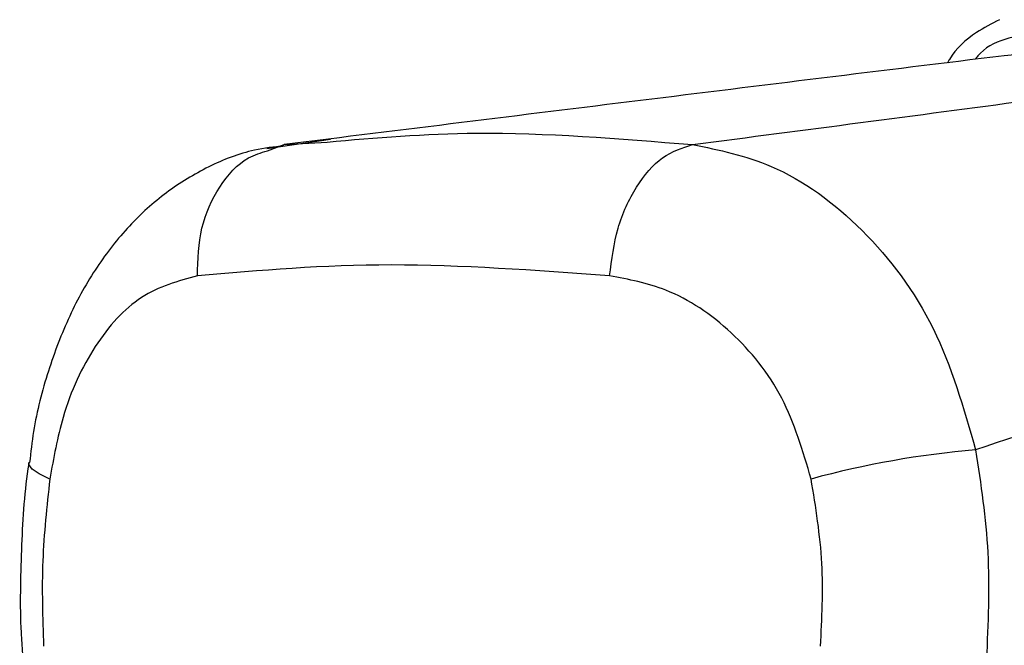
# Model space of a CAD drawing. Header units: millimetres. Extents: x 20 to 19939, y 40 to 15016.
# Tile 18 of 106: x 6547 to 6606, y 5478 to 5516. Entities that reach past the tile are written whole.
import ezdxf

# ---------------------------------------------------------------- set-up
doc = ezdxf.new("R2010")
doc.units = ezdxf.units.MM
doc.header["$LTSCALE"] = 2

msp = doc.modelspace()

# ---------------------------------------------------------------- linework, layer by layer
at = {"color": 7, "linetype": 'Continuous', "lineweight": 25}
for p, q in [((6565.597, 5508.381), (6561.738, 5507.828)), ((6562.788, 5508.079), (6565.387, 5508.233)), ((6561.775, 5507.699), (6562.788, 5508.079))]:
    msp.add_line(p, q, dxfattribs=at)
at = {"color": 8, "linetype": 'Continuous', "lineweight": 25, "flags": 128}
msp.add_lwpolyline([(6548.622, 5487.853), (6547.982, 5488.16), (6547.558, 5488.458), (6547.362, 5488.738), (6547.35, 5488.852)], dxfattribs=at)
at = {"color": 7, "linetype": 'Continuous', "lineweight": 25}
msp.add_arc((6609.147, 5434.881), 54.921, 94.76098, 105.30994, dxfattribs=at)
for points, knots in [([(6606.037, 5515.63), (6605.562, 5515.389), (6604.398, 5514.799), (6603.354, 5513.845), (6602.931, 5513.096), (6602.892, 5513.028)], [0, 0, 0, 0, 0.385459, 0.944425, 1, 1, 1, 1]), ([(6627.383, 5513.449), (6623.825, 5513.721), (6616.689, 5514.265), (6609.778, 5513.722), (6606.313, 5513.449)], [0, 0, 0, 0, 0.4985519, 1, 1, 1, 1]), ([(6606.313, 5513.449), (6598.948, 5512.543), (6584.214, 5510.731), (6569.931, 5508.964), (6562.788, 5508.079)], [0, 0, 0, 0, 0.499857, 1, 1, 1, 1]), ([(6587.484, 5508.079), (6594.257, 5508.963), (6607.805, 5510.731), (6620.856, 5512.543), (6627.383, 5513.449)], [0, 0, 0, 0, 0.4998805, 1, 1, 1, 1]), ([(6562.769, 5507.996), (6562.175, 5507.931), (6560.597, 5507.757), (6558.183, 5506.793), (6555.616, 5505.246), (6553.352, 5503.183), (6551.387, 5500.681), (6549.742, 5497.729), (6548.474, 5494.386), (6547.682, 5491.38), (6547.472, 5489.474), (6547.403, 5488.845)], [0, 0, 0, 0, 0.069968, 0.185826, 0.30284, 0.420414, 0.542004, 0.669637, 0.800822, 0.934311, 1, 1, 1, 1]), ([(6587.484, 5508.079), (6589.085, 5507.749), (6592.716, 5507), (6597.901, 5503.195), (6602.406, 5497.222), (6603.861, 5492.149), (6604.589, 5489.612)], [0, 0, 0, 0, 0.208695, 0.473319, 0.736593, 1, 1, 1, 1]), ([(6642.768, 5503.178), (6636.712, 5500.903), (6624.584, 5496.346), (6611.26, 5491.859), (6604.589, 5489.612)], [0, 0, 0, 0, 0.499312, 1, 1, 1, 1]), ([(6582.464, 5500.14), (6577.955, 5500.47), (6568.978, 5501.126), (6561.342, 5500.468), (6557.542, 5500.14)], [0, 0, 0, 0, 0.502298, 1, 1, 1, 1]), ([(6557.542, 5500.14), (6556.379, 5499.826), (6554.067, 5499.201), (6551.264, 5496.097), (6549.397, 5492.145), (6548.852, 5489.125), (6548.622, 5487.853)], [0, 0, 0, 0, 0.273074, 0.54299, 0.807448, 1, 1, 1, 1]), ([(6594.646, 5487.853), (6594.145, 5489.55), (6593.134, 5492.969), (6589.906, 5496.934), (6586.201, 5499.438), (6583.611, 5499.924), (6582.464, 5500.14)], [0, 0, 0, 0, 0.257817, 0.519525, 0.787005, 1, 1, 1, 1]), ([(6604.589, 5489.612), (6604.902, 5487.549), (6605.536, 5483.366), (6605.341, 5479.118), (6605.242, 5476.966)], [0, 0, 0, 0, 0.493486, 1, 1, 1, 1]), ([(6547.366, 5488.862), (6547.345, 5488.732), (6547.058, 5487.005), (6546.884, 5483.547), (6546.792, 5479.801), (6546.936, 5477.728), (6546.965, 5477.306)], [0, 0, 0, 0, 0.034799, 0.461819, 0.890198, 1, 1, 1, 1]), ([(6548.622, 5487.853), (6548.442, 5486.206), (6548.078, 5482.864), (6548.19, 5479.462), (6548.246, 5477.736)], [0, 0, 0, 0, 0.492721, 1, 1, 1, 1]), ([(6595.215, 5477.736), (6595.3, 5479.412), (6595.473, 5482.813), (6594.924, 5486.157), (6594.646, 5487.853)], [0, 0, 0, 0, 0.4926922, 1, 1, 1, 1])]:
    msp.add_open_spline(points, degree=3, knots=knots, dxfattribs=at)
at = {"color": 8, "linetype": 'Continuous', "lineweight": 25}
for points, knots in [([(6608.438, 5514.865), (6607, 5514.647), (6605.467, 5514.414), (6604.619, 5513.303), (6604.567, 5513.234)], [0, 0, 0, 0, 0.938359, 1, 1, 1, 1]), ([(6565.387, 5508.233), (6568.333, 5508.488), (6575.105, 5509.075), (6583.015, 5508.439), (6587.484, 5508.079)], [0, 0, 0, 0, 0.43494, 1, 1, 1, 1]), ([(6557.542, 5500.14), (6557.575, 5501.123), (6557.643, 5503.089), (6558.805, 5505.594), (6560.255, 5507.247), (6561.384, 5507.583), (6561.775, 5507.699)], [0, 0, 0, 0, 0.28327, 0.566539, 0.849809, 1, 1, 1, 1])]:
    msp.add_open_spline(points, degree=3, knots=knots, dxfattribs=at)
at = {"color": 7, "linetype": 'Continuous', "lineweight": 25}
msp.add_open_spline([(6582.464, 5500.14), (6582.59, 5501.121), (6582.842, 5503.084), (6584.024, 5505.613), (6585.623, 5507.483), (6586.864, 5507.88), (6587.484, 5508.079)], degree=3, dxfattribs=at)

doc.saveas('drawing.dxf')
